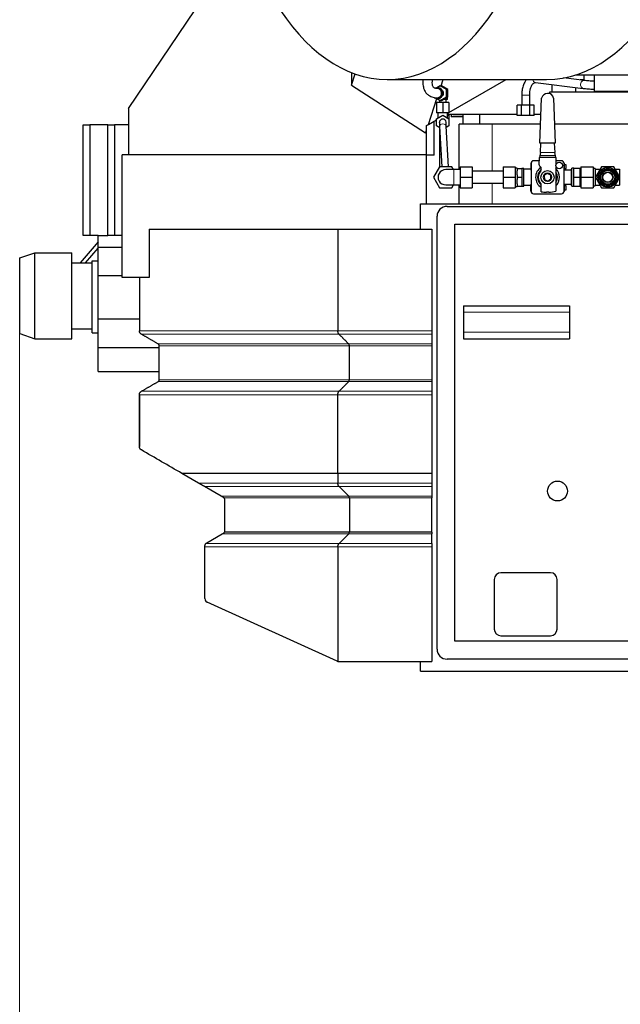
# Model space of a CAD drawing. Header units: inches. Extents: x 0 to 23760, y -13 to 16800.
# Tile 69 of 217: x 1790 to 2698, y 12511 to 13998. Entities that reach past the tile are written whole.
import ezdxf

# ---------------------------------------------------------------- set-up
doc = ezdxf.new("R2010")
doc.units = ezdxf.units.IN
doc.layers.add('254', color=7, linetype='Continuous', true_color=0xffffff)
doc.styles.add('latin_extended', font='simplex.shx')
doc.dimstyles.get("Standard").update_dxf_attribs({"dimtxt": 0.18, "dimasz": 0.18, "dimexe": 0.18, "dimexo": 0.0625, "dimgap": 0.09, "dimtad": 0, "dimtih": 1, "dimtoh": 1, "dimdec": 4, "dimzin": 0, "dimdsep": 46, "dimtxsty": 'Standard', "dimcen": 0.09, "dimadec": 0, "dimazin": 0, "dimtfac": 1, "dimtdec": 4, "dimtofl": 0, "dimtmove": 0, "dimatfit": 3, "dimfxl": 1, "dimtolj": 1, "dimtzin": 0, "dimarcsym": 0})

# ---------------------------------------------------------------- blocks, each defined once
blk = doc.blocks.new('_U11')
at = {"layer": '254', "color": 3, "linetype": 'Continuous', "lineweight": 13, "transparency": 16777216}
for p, q in [((8556, 13896.3), (8556, 10183.9)), ((1790, 13598.4), (1790, 10183.9)), ((1930, 10223.9), (8416, 10223.9))]:
    blk.add_line(p, q, dxfattribs=at)
at = {"layer": '254', "color": 3, "transparency": 16777216}
for points in [[(1930, 10247.2), (1930, 10200.5), (1790, 10223.9)], [(8416, 10200.5), (8416, 10247.2), (8556, 10223.9)]]:
    blk.add_solid(points, dxfattribs=at)
at = {"layer": 'Defpoints', "color": 0, "transparency": 16777216}
for p in [(8556, 13936.3), (1790, 13638.4), (8556, 10223.9)]:
    blk.add_point(p, dxfattribs=at)
at = {"layer": '254', "color": 2, "lineweight": 13, "transparency": 16777216, "insert": (4929.7, 10433.9), "char_height": 140, "attachment_point": 1, "style": 'latin_extended'}
blk.add_mtext('\\A1;6766', dxfattribs=at)

msp = doc.modelspace()

# ---------------------------------------------------------------- linework, layer by layer
at = {"layer": '254', "color": 2, "linetype": 'Continuous', "lineweight": 25}
for p, q in [((1954.524, 13864.364), (2123.819, 14115.353)), ((2291.56, 13918.559), (2291.56, 13899.529)), ((2291.56, 13899.529), (2297.172, 13916.477)), ((2345.728, 13908.07), (2586.559, 13908.07)), ((2427.096, 13898.323), (2430.324, 13908.071)), ((2439.027, 13858.139), (2525.508, 13908.069)), ((2643.575, 13906.57), (2612.321, 13910.42)), ((2631.002, 13915.1), (2710.011, 13915.1)), ((2643.213, 13907.353), (2637.215, 13907.353)), ((2643.213, 13907.353), (2643.213, 13915.101)), ((2658.394, 13915.103), (2658.394, 13890.588)), ((2291.56, 13899.529), (2403.575, 13827.298)), ((2425.868, 13898.322), (2420.757, 13895.349)), ((2422.334, 13895.352), (2420.994, 13895.352)), ((2425.868, 13898.322), (2427.757, 13898.322)), ((2435.298, 13892.837), (2425.868, 13898.322)), ((2437.187, 13892.837), (2427.757, 13898.322)), ((2435.298, 13892.837), (2437.187, 13892.837)), ((2435.298, 13881.868), (2435.298, 13892.837)), ((2437.187, 13881.868), (2437.187, 13892.837)), ((2569.641, 13903.586), (2642.108, 13894.66)), ((2594.744, 13900.495), (2594.744, 13889.354)), ((2630.94, 13889.357), (2630.94, 13896.037)), ((2407.822, 13840.123), (2420.806, 13879.329)), ((2420.757, 13879.356), (2425.868, 13876.383)), ((2420.994, 13879.352), (2422.334, 13879.352)), ((2422.084, 13877.852), (2422.084, 13878.584)), ((2423.342, 13877.852), (2422.084, 13877.852)), ((2425.868, 13876.383), (2435.298, 13881.868)), ((2427.757, 13876.383), (2437.187, 13881.868)), ((2435.98, 13877.852), (2430.284, 13877.852)), ((2434.524, 13873.352), (2434.524, 13877.852)), ((2435.298, 13881.868), (2437.187, 13881.868)), ((2435.98, 13877.852), (2435.98, 13881.166)), ((2436.965, 13877.852), (2435.98, 13877.852)), ((2436.965, 13877.852), (2436.965, 13881.739)), ((2549.024, 13884.603), (2549.024, 13869.103)), ((2561.019, 13884.603), (2561.024, 13884.603)), ((2561.024, 13869.103), (2561.024, 13884.603)), ((2576.404, 13812.125), (2579.05, 13879.844)), ((2591.393, 13889.353), (2767.434, 13889.353)), ((2591.393, 13886.588), (2591.393, 13889.353)), ((2597.162, 13879.807), (2599.731, 13812.125)), ((2658.394, 13890.588), (2768.256, 13890.588)), ((1954.524, 13864.364), (1954.524, 13794.353)), ((2429.524, 13873.352), (2420.024, 13873.352)), ((2420.024, 13873.352), (2420.024, 13857.852)), ((2424.524, 13877.164), (2424.524, 13873.352)), ((2425.868, 13876.383), (2427.757, 13876.383)), ((2439.024, 13873.352), (2429.524, 13873.352)), ((2429.524, 13873.352), (2429.524, 13857.852)), ((2439.024, 13873.352), (2439.024, 13857.852)), ((2548.674, 13869.103), (2542.323, 13869.103)), ((2542.323, 13853.603), (2542.323, 13869.103)), ((2561.375, 13869.103), (2548.674, 13869.103)), ((2548.674, 13853.603), (2548.674, 13869.103)), ((2567.726, 13869.103), (2561.375, 13869.103)), ((2561.375, 13853.603), (2561.375, 13869.103)), ((2567.726, 13853.603), (2567.726, 13869.103)), ((2429.524, 13857.852), (2420.024, 13857.852)), ((2420.024, 13848.837), (2429.524, 13854.322)), ((2420.024, 13837.868), (2420.024, 13848.837)), ((2422.024, 13857.852), (2422.024, 13849.992)), ((2439.024, 13857.852), (2429.524, 13857.852)), ((2429.524, 13854.322), (2439.024, 13848.837)), ((2437.024, 13849.992), (2437.024, 13857.852)), ((2437.024, 13854.805), (2439.024, 13853.69)), ((2437.026, 13856.984), (2438.533, 13857.854)), ((2542.321, 13855.354), (2437.026, 13855.354)), ((2439.024, 13855.354), (2439.024, 13853.69)), ((2439.024, 13853.69), (2439.024, 13848.837)), ((2439.024, 13848.837), (2439.024, 13837.868)), ((2442.308, 13855.354), (2442.308, 13851.439)), ((2460.545, 13851.439), (2442.308, 13851.439)), ((2444.766, 13855.354), (2444.766, 13854.439)), ((2460.546, 13854.439), (2444.766, 13854.439)), ((2460.544, 13840.353), (2460.544, 13855.354)), ((2485.544, 13840.353), (2485.544, 13855.354)), ((2548.674, 13853.603), (2542.323, 13853.603)), ((2561.375, 13853.603), (2548.674, 13853.603)), ((2567.726, 13853.603), (2561.375, 13853.603)), ((2578.093, 13855.354), (2567.725, 13855.354)), ((1886.044, 13839.353), (1896.044, 13839.353)), ((1886.044, 13672.353), (1886.044, 13839.353)), ((1923.401, 13839.353), (1896.044, 13839.353)), ((1896.044, 13839.353), (1896.044, 13672.353)), ((1923.401, 13839.353), (1933.401, 13839.353)), ((1923.401, 13672.353), (1923.401, 13839.353)), ((1954.525, 13839.353), (1933.401, 13839.353)), ((1933.401, 13839.353), (1933.401, 13672.353)), ((2405.024, 13838.508), (2407.822, 13840.123)), ((2405.024, 13831.674), (2405.024, 13838.508)), ((2407.822, 13840.123), (2420.026, 13847.169)), ((2416.438, 13793.853), (2416.438, 13845.098)), ((2424.969, 13835.013), (2420.024, 13837.868)), ((2424.532, 13843.082), (2424.524, 13843.352)), ((2424.524, 13835.269), (2424.524, 13823.352)), ((2424.849, 13837.232), (2428.15, 13776.354)), ((2438.164, 13776.354), (2434.834, 13837.774)), ((2439.024, 13837.868), (2434.956, 13835.519)), ((2504.109, 13840.353), (2454.171, 13840.353)), ((2454.171, 13771.854), (2454.171, 13840.353)), ((2485.544, 13840.353), (2460.544, 13840.353)), ((2577.506, 13840.353), (2485.544, 13840.353)), ((2577.512, 13840.353), (2504.109, 13840.353)), ((2757.522, 13840.353), (2598.661, 13840.353)), ((2403.575, 13827.298), (2405.024, 13831.674)), ((2403.575, 13827.298), (2405.024, 13828.737)), ((2405.024, 13828.737), (2405.024, 13831.674)), ((2405.024, 13794.353), (2405.024, 13828.737)), ((2424.524, 13823.353), (2424.524, 13795.353)), ((2599.731, 13812.125), (2576.404, 13812.125)), ((2577.34, 13797.655), (2577.905, 13812.125)), ((2598.23, 13812.125), (2598.78, 13797.655)), ((2405.024, 13794.353), (1945.024, 13794.353)), ((1945.024, 13608.853), (1945.024, 13794.353)), ((2405.024, 13720.355), (2405.024, 13794.353)), ((2416.438, 13793.853), (2405.024, 13793.853)), ((2424.524, 13795.354), (2424.524, 13775.899)), ((2575.339, 13779.193), (2575.696, 13790.156)), ((2575.696, 13790.156), (2575.753, 13790.156)), ((2576.244, 13792.656), (2575.753, 13790.413)), ((2575.753, 13790.413), (2575.753, 13790.156)), ((2577.34, 13797.656), (2576.244, 13792.656)), ((2599.837, 13792.656), (2576.244, 13792.656)), ((2599.837, 13792.656), (2598.78, 13797.656)), ((2600.367, 13790.155), (2599.837, 13792.656)), ((2600.367, 13790.156), (2600.777, 13778.78)), ((2424.787, 13776.353), (2415.549, 13760.353)), ((2443.262, 13776.353), (2424.787, 13776.353)), ((2445.86, 13771.853), (2443.262, 13776.353)), ((2456.024, 13776.353), (2456.024, 13760.353)), ((2474.024, 13776.353), (2474.024, 13760.353)), ((2521.024, 13776.353), (2539.024, 13776.353)), ((2521.024, 13776.353), (2521.024, 13760.353)), ((2539.024, 13776.353), (2539.024, 13760.353)), ((2542.024, 13774.356), (2539.024, 13774.356)), ((2542.024, 13773.853), (2542.024, 13774.356)), ((2542.024, 13773.853), (2549.024, 13773.853)), ((2542.024, 13773.853), (2542.024, 13770.322)), ((2552.024, 13773.856), (2548.999, 13773.856)), ((2549.024, 13773.853), (2549.024, 13767.292)), ((2552.024, 13746.856), (2552.024, 13773.856)), ((2562.824, 13781.895), (2562.824, 13781.489)), ((2563.06, 13781.895), (2562.824, 13781.895)), ((2562.824, 13781.489), (2562.824, 13780.897)), ((2563.027, 13781.489), (2562.824, 13781.489)), ((2562.824, 13780.897), (2562.824, 13775.769)), ((2563.024, 13780.897), (2562.824, 13780.897)), ((2562.824, 13775.769), (2562.824, 13771.231)), ((2563.024, 13775.769), (2562.824, 13775.769)), ((2563.024, 13781.36), (2563.024, 13739.36)), ((2575.54, 13785.36), (2567.024, 13785.36)), ((2577.94, 13775.696), (2575.923, 13777.714)), ((2578.526, 13771.736), (2578.526, 13774.282)), ((2609.024, 13785.36), (2600.539, 13785.36)), ((2600.777, 13777.338), (2600.777, 13739.406)), ((2613.224, 13781.895), (2612.989, 13781.895)), ((2613.224, 13781.489), (2613.022, 13781.489)), ((2613.024, 13739.36), (2613.024, 13781.36)), ((2613.224, 13780.897), (2613.024, 13780.897)), ((2613.224, 13775.769), (2613.024, 13775.769)), ((2613.224, 13781.895), (2613.224, 13781.489)), ((2613.224, 13781.489), (2613.224, 13780.897)), ((2613.224, 13780.897), (2613.224, 13775.769)), ((2616.024, 13779.36), (2613.224, 13779.36)), ((2613.224, 13775.769), (2613.224, 13771.231)), ((2613.224, 13773.36), (2616.024, 13773.36)), ((2616.024, 13773.36), (2616.024, 13779.36)), ((2627.874, 13773.86), (2624.774, 13773.86)), ((2624.774, 13746.86), (2624.774, 13773.86)), ((2627.874, 13773.86), (2637.124, 13773.86)), ((2627.874, 13767.11), (2627.874, 13773.86)), ((2637.124, 13760.36), (2637.124, 13773.86)), ((2638.124, 13776.36), (2657.024, 13776.36)), ((2638.124, 13776.36), (2638.124, 13760.36)), ((2657.024, 13776.36), (2657.024, 13760.36)), ((2660.024, 13773.36), (2657.024, 13773.36)), ((2660.024, 13773.36), (2660.024, 13772.36)), ((2669.787, 13776.36), (2660.549, 13760.36)), ((2688.262, 13776.36), (2669.787, 13776.36)), ((2697.5, 13760.36), (2688.262, 13776.36)), ((2415.549, 13760.353), (2424.787, 13744.353)), ((2456.024, 13771.853), (2446.524, 13771.853)), ((2456.024, 13760.353), (2456.024, 13744.353)), ((2521.024, 13769.353), (2474.024, 13769.353)), ((2474.024, 13760.353), (2474.024, 13744.353)), ((2521.024, 13760.353), (2521.024, 13744.353)), ((2521.024, 13760.353), (2539.024, 13760.353)), ((2539.024, 13760.353), (2539.024, 13744.353)), ((2542.024, 13763.889), (2542.024, 13770.322)), ((2542.024, 13763.889), (2542.024, 13760.353)), ((2542.024, 13760.353), (2542.024, 13756.812)), ((2542.024, 13760.353), (2549.024, 13760.353)), ((2549.024, 13766.919), (2549.024, 13760.353)), ((2549.024, 13760.353), (2549.024, 13746.853)), ((2562.824, 13772.356), (2552.024, 13772.356)), ((2563.024, 13771.231), (2562.824, 13771.231)), ((2587.617, 13766.116), (2582.833, 13762.883)), ((2582.833, 13762.883), (2583.241, 13757.124)), ((2592.808, 13763.589), (2587.617, 13766.116)), ((2593.216, 13757.83), (2592.808, 13763.589)), ((2613.224, 13771.231), (2613.024, 13771.231)), ((2624.024, 13771.006), (2613.025, 13771.006)), ((2613.224, 13771.231), (2613.224, 13771.006)), ((2624.774, 13772.555), (2624.024, 13772.555)), ((2624.024, 13748.165), (2624.024, 13772.555)), ((2627.874, 13760.36), (2627.874, 13767.11)), ((2627.874, 13753.61), (2627.874, 13760.36)), ((2627.874, 13760.36), (2637.124, 13760.36)), ((2638.124, 13771.335), (2637.124, 13771.335)), ((2637.124, 13746.86), (2637.124, 13760.36)), ((2638.124, 13760.36), (2657.024, 13760.36)), ((2638.124, 13760.36), (2638.124, 13744.36)), ((2657.024, 13760.36), (2657.024, 13744.36)), ((2660.024, 13772.36), (2667.477, 13772.36)), ((2660.024, 13772.36), (2660.024, 13770.69)), ((2660.024, 13770.69), (2660.024, 13762.03)), ((2660.024, 13762.03), (2660.024, 13760.36)), ((2660.024, 13760.36), (2660.024, 13758.69)), ((2660.024, 13760.36), (2660.549, 13760.36)), ((2660.024, 13758.69), (2660.024, 13750.03)), ((2660.549, 13760.36), (2669.787, 13744.36)), ((2688.262, 13744.36), (2697.5, 13760.36)), ((2690.572, 13772.36), (2697.024, 13772.36)), ((2697.024, 13772.36), (2697.024, 13761.183)), ((2697.024, 13759.537), (2697.024, 13748.36)), ((2698.024, 13760.353), (2697.495, 13760.353)), ((2424.787, 13744.353), (2443.262, 13744.353)), ((2443.262, 13744.353), (2445.86, 13748.853)), ((2446.524, 13748.853), (2456.024, 13748.853)), ((2454.171, 13720.353), (2454.171, 13748.855)), ((2456.024, 13744.353), (2474.024, 13744.353)), ((2474.024, 13751.353), (2521.024, 13751.353)), ((2521.024, 13744.353), (2539.024, 13744.353)), ((2539.024, 13746.356), (2542.024, 13746.356)), ((2542.024, 13750.4), (2542.024, 13756.812)), ((2542.024, 13750.4), (2542.024, 13746.853)), ((2542.024, 13746.356), (2542.024, 13746.853)), ((2542.024, 13746.853), (2549.024, 13746.853)), ((2549.024, 13746.856), (2552.024, 13746.856)), ((2552.024, 13748.356), (2562.824, 13748.356)), ((2562.824, 13749.111), (2562.824, 13749.322)), ((2563.024, 13749.322), (2562.824, 13749.322)), ((2562.824, 13744.149), (2562.824, 13749.111)), ((2563.024, 13749.111), (2562.824, 13749.111)), ((2562.824, 13739.398), (2562.824, 13744.149)), ((2563.024, 13744.149), (2562.824, 13744.149)), ((2578.514, 13738.607), (2578.515, 13748.987)), ((2583.241, 13757.124), (2588.432, 13754.597)), ((2588.432, 13754.597), (2593.216, 13757.83)), ((2613.224, 13749.322), (2613.024, 13749.322)), ((2613.224, 13749.111), (2613.024, 13749.111)), ((2613.224, 13744.149), (2613.024, 13744.149)), ((2613.025, 13749.706), (2624.024, 13749.706)), ((2613.224, 13749.706), (2613.224, 13749.322)), ((2613.224, 13749.322), (2613.224, 13749.111)), ((2613.224, 13749.111), (2613.224, 13744.149)), ((2616.024, 13747.36), (2613.224, 13747.36)), ((2613.224, 13744.149), (2613.224, 13739.398)), ((2616.024, 13741.36), (2616.024, 13747.36)), ((2624.024, 13748.165), (2624.774, 13748.165)), ((2624.774, 13746.86), (2627.874, 13746.86)), ((2627.874, 13746.86), (2627.874, 13753.61)), ((2627.874, 13746.86), (2637.124, 13746.86)), ((2637.124, 13749.385), (2638.124, 13749.385)), ((2638.124, 13744.36), (2657.024, 13744.36)), ((2657.024, 13747.36), (2660.024, 13747.36)), ((2660.024, 13750.03), (2660.024, 13748.36)), ((2660.024, 13748.36), (2660.024, 13747.36)), ((2660.024, 13748.36), (2667.477, 13748.36)), ((2669.787, 13744.36), (2688.262, 13744.36)), ((2690.572, 13748.36), (2697.024, 13748.36)), ((2562.824, 13739.398), (2562.824, 13738.957)), ((2563.024, 13739.398), (2562.824, 13739.398)), ((2563.045, 13738.957), (2562.824, 13738.957)), ((2567.024, 13735.36), (2609.024, 13735.36)), ((2589.725, 13737.656), (2586.323, 13737.656)), ((2613.224, 13738.957), (2613.004, 13738.957)), ((2613.224, 13739.398), (2613.024, 13739.398)), ((2613.224, 13741.36), (2616.024, 13741.36)), ((2613.224, 13739.398), (2613.224, 13738.957)), ((2396.024, 13720.353), (2972.024, 13720.353)), ((2396.024, 13681.843), (2396.024, 13720.353)), ((2436.025, 13716.353), (2972.018, 13716.353)), ((2421.025, 13047.353), (2421.025, 13701.353)), ((2448.025, 13689.353), (2972.017, 13689.353)), ((2448.025, 13059.353), (2448.025, 13689.353)), ((1896.044, 13672.353), (1886.044, 13672.353)), ((1908.544, 13672.353), (1896.044, 13672.353)), ((1908.544, 13654.813), (1908.544, 13672.353)), ((1908.544, 13672.353), (1923.401, 13672.353)), ((1933.401, 13672.353), (1923.401, 13672.353)), ((1945.025, 13672.353), (1933.401, 13672.353)), ((1985.562, 13681.853), (1985.562, 13608.853)), ((1985.562, 13681.853), (2271.081, 13681.853)), ((2271.081, 13681.853), (2413.024, 13681.853)), ((2271.081, 13681.853), (2271.081, 13528.449)), ((2413.024, 13681.853), (2413.024, 13528.449)), ((1908.546, 13662.637), (1881.408, 13631.355)), ((1908.544, 13654.813), (1945.026, 13654.813)), ((1908.544, 13634.353), (1908.544, 13654.813)), ((1790.044, 13638.434), (1813.044, 13646.353)), ((1813.044, 13646.353), (1869.044, 13646.353)), ((1813.044, 13516.353), (1813.044, 13646.353)), ((1813.044, 13516.353), (1813.044, 13646.353)), ((1869.044, 13516.353), (1869.044, 13646.353)), ((1889.35, 13631.354), (1908.545, 13653.48)), ((1790.044, 13524.273), (1790.044, 13638.434)), ((1869.044, 13631.353), (1899.544, 13631.353)), ((1899.544, 13634.353), (1908.544, 13634.353)), ((1899.544, 13525.353), (1899.544, 13634.353)), ((1908.544, 13634.636), (1908.299, 13634.353)), ((1908.544, 13620.853), (1908.544, 13634.353)), ((1908.544, 13611.853), (1908.544, 13620.853)), ((1908.544, 13546.353), (1908.544, 13611.853)), ((1908.544, 13611.853), (1945.026, 13611.853)), ((1985.562, 13608.853), (1945.024, 13608.853)), ((1971.024, 13608.853), (1971.024, 13528.449)), ((2461.025, 13566.353), (2461.025, 13556.353)), ((2461.025, 13566.353), (2621.025, 13566.353)), ((2621.025, 13566.353), (2621.025, 13556.353)), ((2461.025, 13556.353), (2461.025, 13526.353)), ((2621.025, 13556.353), (2621.025, 13526.353)), ((1908.544, 13537.353), (1908.544, 13546.353)), ((1908.544, 13546.353), (1971.023, 13546.353)), ((1908.544, 13525.353), (1908.544, 13537.353)), ((1790.044, 13524.273), (1813.044, 13516.353)), ((1869.044, 13531.353), (1899.544, 13531.353)), ((1899.544, 13525.353), (1908.544, 13525.353)), ((1908.544, 13503.393), (1908.544, 13525.353)), ((2413.024, 13528.449), (2413.024, 13523.253)), ((2461.025, 13526.353), (2461.025, 13516.353)), ((2621.025, 13526.353), (2621.025, 13516.353)), ((1813.044, 13516.353), (1869.044, 13516.353)), ((2001.024, 13454.397), (2001.024, 13505.933)), ((2288.401, 13454.397), (2288.401, 13505.933)), ((2413.024, 13508.531), (2413.024, 13505.933)), ((2413.024, 13505.933), (2413.024, 13454.397)), ((2461.025, 13516.353), (2621.025, 13516.353)), ((1908.544, 13466.803), (1908.544, 13503.393)), ((1908.544, 13503.393), (2001.023, 13503.393)), ((1908.544, 13466.803), (2001.023, 13466.803)), ((2413.024, 13437.076), (2413.024, 13431.88)), ((2060.294, 13298.445), (2035.256, 13312.939)), ((2271.081, 13312.939), (2271.081, 13298.445)), ((2413.024, 13316.418), (2413.024, 13312.94)), ((2413.024, 13312.94), (2413.024, 13298.445)), ((2413.024, 13298.445), (2413.024, 13293.253)), ((2094.692, 13278.531), (2069.261, 13293.253)), ((2287.535, 13278.531), (2272.813, 13293.253)), ((2413.024, 13293.253), (2413.024, 13278.531)), ((2100.024, 13225.638), (2100.024, 13273.714)), ((2288.401, 13275.933), (2288.401, 13224.397)), ((2413.024, 13278.531), (2413.024, 13275.933)), ((2413.024, 13224.397), (2413.024, 13275.933)), ((2288.401, 13224.397), (2099.756, 13224.397)), ((2413.024, 13224.397), (2288.401, 13224.397)), ((2413.024, 13224.397), (2413.024, 13221.799)), ((2073.024, 13208.317), (2096.375, 13221.799)), ((2287.535, 13221.799), (2272.813, 13207.076)), ((2413.024, 13207.076), (2413.024, 13221.799)), ((2070.024, 13123.789), (2070.024, 13201.88)), ((2271.081, 13201.88), (2271.081, 13029.068)), ((2413.024, 13207.076), (2413.024, 13201.88)), ((2413.024, 13201.88), (2413.024, 13028.853)), ((2507.525, 13152.853), (2507.525, 13077.853)), ((2592.525, 13162.853), (2517.525, 13162.853)), ((2602.525, 13077.853), (2602.525, 13152.853)), ((2270.199, 13029.386), (2073.552, 13118.322)), ((3078.025, 13059.353), (2448.025, 13059.353)), ((2517.525, 13067.853), (2592.525, 13067.853)), ((3090.025, 13032.353), (2436.025, 13032.353)), ((2272.671, 13028.853), (2413.024, 13028.853)), ((2396.024, 13014.353), (2396.024, 13028.859)), ((2396.024, 13014.353), (3108.024, 13014.353))]:
    msp.add_line(p, q, dxfattribs=at)
at = {"layer": '254', "color": 110, "linetype": 'Continuous', "lineweight": 13}
for p, q in [((2549.024, 13884.603), (2561.019, 13884.603)), ((2424.849, 13837.232), (2424.849, 13837.232)), ((2504.109, 13769.354), (2504.109, 13840.353)), ((2425.601, 13823.353), (2424.525, 13823.353)), ((2427.119, 13795.353), (2424.524, 13795.353)), ((2575.753, 13790.156), (2600.367, 13790.156)), ((2446.524, 13771.853), (2446.524, 13748.853)), ((2504.109, 13720.353), (2504.109, 13751.354)), ((2461.025, 13556.353), (2621.025, 13556.353)), ((2272.813, 13523.253), (1974.024, 13523.253)), ((2413.024, 13523.253), (2272.813, 13523.253)), ((2461.025, 13526.353), (2621.025, 13526.353)), ((2287.535, 13508.531), (1999.524, 13508.531)), ((2288.401, 13505.933), (2001.024, 13505.933)), ((2413.024, 13508.531), (2287.535, 13508.531)), ((2413.024, 13505.933), (2288.401, 13505.933)), ((2287.535, 13451.799), (1999.524, 13451.799)), ((2288.401, 13454.397), (2001.024, 13454.397)), ((2413.024, 13451.799), (2287.535, 13451.799)), ((2413.024, 13454.397), (2288.401, 13454.397)), ((2271.081, 13431.88), (1971.025, 13431.88)), ((2272.813, 13437.076), (1974.025, 13437.076)), ((2413.024, 13431.88), (2271.081, 13431.88)), ((2413.024, 13437.076), (2272.813, 13437.076)), ((2271.081, 13298.445), (2060.294, 13298.445)), ((2413.024, 13298.445), (2271.081, 13298.445)), ((2272.813, 13293.253), (2069.261, 13293.253)), ((2413.024, 13293.253), (2272.813, 13293.253)), ((2287.535, 13278.531), (2094.692, 13278.531)), ((2288.401, 13275.933), (2099.044, 13275.933)), ((2413.024, 13278.531), (2287.535, 13278.531)), ((2413.024, 13275.933), (2288.401, 13275.933)), ((2287.535, 13221.799), (2096.375, 13221.799)), ((2413.024, 13221.799), (2287.535, 13221.799)), ((2070.024, 13201.88), (2271.081, 13201.88)), ((2272.813, 13207.076), (2071.513, 13207.076)), ((2271.081, 13201.88), (2413.024, 13201.88)), ((2413.024, 13207.076), (2272.813, 13207.076))]:
    msp.add_line(p, q, dxfattribs=at)
at = {"layer": '254', "color": 2, "linetype": 'Continuous', "lineweight": 25}
for centre, radius in [((2605.724, 13778.06), 5), ((2679.024, 13760.36), 15), ((2679.024, 13760.36), 14.5), ((2588.024, 13760.356), 10), ((2679.024, 13760.36), 12.5), ((2679.024, 13760.36), 11.3), ((2679.024, 13760.36), 10.5), ((2679.024, 13760.36), 8), ((2679.024, 13760.36), 7.5), ((2603.025, 13286.353), 15)]:
    msp.add_circle(centre, radius, dxfattribs=at)
at = {"layer": '254', "color": 110, "linetype": 'Continuous', "lineweight": 13}
for centre, radius in [((2588.024, 13760.356), 6.5), ((2679.024, 13760.36), 12.7)]:
    msp.add_circle(centre, radius, dxfattribs=at)
at = {"layer": '254', "color": 2, "linetype": 'Continuous', "lineweight": 25}
for centre, radius, start, end in [((2587.885, 13878.127), 9, 89.000266, 169.00297), ((2588.32, 13878.13), 9, 10.743611, 91.77025), ((2429.524, 13843.352), 5, 3.076875, 180), ((2567.024, 13781.36), 4, 90, 180), ((2588.024, 13760.36), 18.075, 123.21, 238.258125), ((2577.338, 13779.128), 2, 178.132409, 224.993909), ((2576.526, 13774.282), 2, 359.993909, 44.993909), ((2588.024, 13760.36), 18.075, 314.004375, 45.99), ((2609.024, 13781.36), 4, 0, 90), ((2434.024, 13760.353), 11.5, 90.0225, 270.028125), ((2588.024, 13760.356), 15, 129.285, 230.653125), ((2588.024, 13760.356), 14.178, 135.298546, 224.648722), ((2576.526, 13771.736), 2, 315.298546, 359.993909), ((2588.024, 13760.356), 15, 328.23, 31.775625), ((2576.515, 13748.987), 2, 359.993909, 44.648722), ((2567.024, 13739.36), 4, 180, 270), ((2588.024, 13784.188), 46.562, 258.214797, 267.906761), ((2588.024, 13784.188), 46.562, 272.093239, 285.895401), ((2609.024, 13739.36), 4, 270, 360), ((2436.025, 13701.353), 15, 90, 180), ((2097.024, 13273.714), 3, 47.686056, 59.932987), ((2097.024, 13273.714), 3, 0, 47.68667), ((2097.024, 13225.638), 3, 323.719688, 335.564062), ((2076.024, 13203.121), 6, 120, 138.761732), ((2076.024, 13203.121), 6, 138.762188, 153.490313), ((2517.525, 13152.853), 10, 90, 180), ((2592.525, 13152.853), 10, 0, 90), ((2076.024, 13123.789), 6, 180, 245.664601), ((2517.525, 13077.853), 10, 180, 270), ((2592.525, 13077.853), 10, 270, 0), ((2436.025, 13047.353), 15, 180, 270), ((2272.671, 13034.853), 6, 254.626731, 270)]:
    msp.add_arc(centre, radius, start, end, dxfattribs=at)
for centre, major_axis, ratio, start_param, end_param in [((2345.728, 14338.57), (0, 430.5), 0.57357644, 0.11095348, 6.17223182), ((2586.559, 14338.57), (0, 430.5), 0.57357644, 3.14159265, 6.17223182), ((2420.994, 13887.352), (0, -8), 0.99254615, 0, 3.50845466), ((2422.334, 13887.352), (0, -8), 0.99254615, 0.00008106, 3.14157554), ((2420.994, 13887.352), (0, -8), 0.99254615, 5.71591437, 6.20266488), ((2420.994, 13887.352), (0, -8), 0.99254615, 6.20266488, 6.28318531), ((2425.868, 13887.352), (0, -5), 0.99254615, 0.83191589, 2.30974071), ((2097.024, 13225.638), (-3, 0), 1, 2.71511436, 3.14159265), ((2272.671, 13034.853), (-6, 0), 1, 1.14606349, 1.30248217)]:
    msp.add_ellipse(centre, major_axis=major_axis, ratio=ratio, start_param=start_param, end_param=end_param, dxfattribs=at)
at = {"layer": '254', "color": 110, "linetype": 'Continuous', "lineweight": 13}
for centre, major_axis, ratio, start_param, end_param in [((2570.374, 13909.541), (0.734, 5.955), 0.8171153, 1.91939034, 3.14156805), ((2642.842, 13900.615), (0.734, 5.955), 0.8171153, 0.00007357, 3.14539687), ((2429.842, 13837.503), (-4.993, -0.271), 0.70711089, 4.67407008, 6.28318531), ((2429.842, 13837.503), (-4.993, -0.271), 0.70711089, 3.14156192, 4.67407008)]:
    msp.add_ellipse(centre, major_axis=major_axis, ratio=ratio, start_param=start_param, end_param=end_param, dxfattribs=at)
at = {"layer": '254', "color": 2, "linetype": 'Continuous', "lineweight": 25}
for points, knots in [([(2399.686, 13907.97), (2399.559, 13906.13), (2399.474, 13901.615), (2400.43, 13894.602), (2403.431, 13888.415), (2407.27, 13884.765), (2410.316, 13882.859), (2413.345, 13881.536), (2417.387, 13880.515), (2419.876, 13880.298), (2421.136, 13880.378)], [0, 0, 0, 0, 0.09954474, 0.25084734, 0.41865396, 0.5407723, 0.6038739, 0.69803699, 0.82996787, 1, 1, 1, 1]), ([(2420.847, 13894.373), (2420.636, 13894.33), (2420, 13894.382), (2418.287, 13894.679), (2416.602, 13895.356), (2415.744, 13896.047), (2414.969, 13896.838), (2414.023, 13899.017), (2413.675, 13902.749), (2413.895, 13906.2), (2414.109, 13907.969)], [0, 0, 0, 0, 0.16838728, 0.30195996, 0.43619227, 0.52888385, 0.63078174, 0.75036477, 0.88059374, 1, 1, 1, 1]), ([(2556.034, 13908.122), (2555.089, 13906.875), (2553.204, 13903.861), (2550.929, 13898.333), (2549.398, 13891.669), (2549.037, 13887.016), (2549.025, 13884.603)], [0, 0, 0, 0, 0.2128109, 0.46571431, 0.73025055, 1, 1, 1, 1]), ([(2421.134, 13880.378), (2422.521, 13880.414), (2425.713, 13881.461), (2428.586, 13886.103), (2427.252, 13891.889), (2423.554, 13894.212), (2421.341, 13894.379), (2420.945, 13894.374)], [0, 0, 0, 0, 0.19167844, 0.44289527, 0.69411211, 0.94532894, 1, 1, 1, 1]), ([(2561.024, 13884.603), (2561.022, 13886.448), (2561.233, 13889.805), (2562.17, 13894.335), (2563.475, 13897.89), (2565.372, 13901.284), (2567.724, 13903.464), (2569.074, 13903.762), (2569.659, 13903.584)], [0, 0, 0, 0, 0.16103747, 0.30753547, 0.44482159, 0.57272337, 0.79854602, 1, 1, 1, 1]), ([(2642.126, 13894.658), (2644.185, 13894.409), (2648.869, 13893.958), (2655.162, 13893.557), (2658.386, 13893.392)], [0, 0, 0, 0, 0.5064429, 1, 1, 1, 1]), ([(2658.358, 13905.406), (2655.517, 13905.557), (2649.781, 13905.925), (2645.5, 13906.337), (2643.557, 13906.572)], [0, 0, 0, 0, 0.47475505, 1, 1, 1, 1]), ([(2424.525, 13835.35), (2424.525, 13835.051), (2424.525, 13833.146), (2424.525, 13829.209), (2424.525, 13825.37), (2424.524, 13823.353)], [0, 0, 0, 0, 0.08718415, 0.54324842, 1, 1, 1, 1]), ([(2424.532, 13843.082), (2424.532, 13843.078), (2424.546, 13842.823), (2424.608, 13841.682), (2424.709, 13839.817), (2424.798, 13838.166), (2424.849, 13837.232)], [0, 0, 0, 0, 0.25001222, 0.5, 0.74998778, 1, 1, 1, 1]), ([(2434.834, 13837.774), (2434.784, 13838.707), (2434.694, 13840.358), (2434.593, 13842.224), (2434.531, 13843.364), (2434.517, 13843.62), (2434.517, 13843.623)], [0, 0, 0, 0, 0.25001222, 0.5, 0.74998778, 1, 1, 1, 1]), ([(2424.524, 13795.353), (2424.525, 13792.6), (2424.525, 13787.52), (2424.526, 13780.726), (2424.529, 13776.176), (2424.531, 13775.14), (2424.532, 13775.083)], [0, 0, 0, 0, 0.24879808, 0.49843957, 0.74889267, 1, 1, 1, 1]), ([(2446.524, 13771.853), (2445.329, 13771.853), (2443.511, 13771.853), (2440.536, 13771.853), (2437.787, 13771.853), (2435.724, 13771.853), (2434.365, 13771.853), (2434.032, 13771.853), (2434.024, 13771.853)], [0, 0, 0, 0, 0.1787259, 0.28236411, 0.48433827, 0.68178961, 0.79259341, 1, 1, 1, 1]), ([(2434.025, 13748.853), (2434.029, 13748.853), (2434.284, 13748.853), (2435.406, 13748.853), (2437.301, 13748.853), (2439.981, 13748.853), (2443.085, 13748.853), (2445.127, 13748.853), (2446.524, 13748.853)], [0, 0, 0, 0, 0.1787264, 0.28236435, 0.48433816, 0.68178917, 0.79259278, 1, 1, 1, 1]), ([(1971.025, 13431.88), (1971.025, 13420.761), (1971.025, 13409.642), (1971.025, 13383.543), (1971.025, 13368.563), (1971.024, 13353.583)], [0, 0, 0, 0, 0.42603923, 0.42603923, 1, 1, 1, 1]), ([(1974.018, 13348.39), (1973.849, 13348.488), (1973.682, 13348.596), (1973.353, 13348.833), (1973.191, 13348.962), (1972.952, 13349.175), (1972.873, 13349.249), (1972.717, 13349.405), (1972.64, 13349.486), (1972.487, 13349.656), (1972.411, 13349.745), (1972.299, 13349.885), (1972.262, 13349.933), (1972.188, 13350.031), (1972.152, 13350.081), (1972.044, 13350.235), (1971.974, 13350.341), (1971.838, 13350.564), (1971.771, 13350.68), (1971.676, 13350.863), (1971.644, 13350.926), (1971.583, 13351.054), (1971.553, 13351.119), (1971.466, 13351.318), (1971.412, 13351.456), (1971.312, 13351.742), (1971.266, 13351.891), (1971.204, 13352.124), (1971.185, 13352.203), (1971.158, 13352.325), (1971.149, 13352.366), (1971.132, 13352.449), (1971.125, 13352.49), (1971.088, 13352.698), (1971.065, 13352.867), (1971.033, 13353.211), (1971.025, 13353.387), (1971.024, 13353.565)], [0, 0, 0, 0, 0.125, 0.125, 0.25, 0.25, 0.3125, 0.3125, 0.375, 0.375, 0.4375, 0.4375, 0.46875, 0.46875, 0.5, 0.5, 0.5625, 0.5625, 0.625, 0.625, 0.65625, 0.65625, 0.6875, 0.6875, 0.75, 0.75, 0.8125, 0.8125, 0.84375, 0.84375, 0.859375, 0.859375, 0.875, 0.875, 0.9375, 0.9375, 1, 1, 1, 1]), ([(2271.081, 13312.939), (2243.31, 13312.939), (2215.539, 13312.939), (2159.997, 13312.939), (2132.226, 13312.939), (2081.389, 13312.939), (2058.322, 13312.939), (2035.256, 13312.939)], [0, 0, 0, 0, 0.3532817, 0.3532817, 0.7065634, 0.7065634, 1, 1, 1, 1]), ([(2413.024, 13312.94), (2389.367, 13312.94), (2365.71, 13312.94), (2330.224, 13312.94), (2318.395, 13312.94), (2294.738, 13312.94), (2282.909, 13312.94), (2271.081, 13312.94)], [0, 0, 0, 0, 0.5, 0.5, 0.75, 0.75, 1, 1, 1, 1]), ([(2069.261, 13293.253), (2069.196, 13293.291), (2069.13, 13293.329), (2068.998, 13293.405), (2068.933, 13293.443), (2068.801, 13293.52), (2068.735, 13293.558), (2068.636, 13293.615), (2068.603, 13293.634), (2068.537, 13293.672), (2068.504, 13293.691), (2068.407, 13293.748), (2068.342, 13293.785), (2068.215, 13293.859), (2068.152, 13293.895), (2067.966, 13294.003), (2067.844, 13294.074), (2067.694, 13294.161), (2067.664, 13294.178), (2067.604, 13294.213), (2067.574, 13294.23), (2067.486, 13294.281), (2067.428, 13294.315), (2067.255, 13294.415), (2067.142, 13294.48), (2066.921, 13294.608), (2066.812, 13294.671), (2066.599, 13294.794), (2066.494, 13294.855), (2066.182, 13295.036), (2065.98, 13295.152), (2065.585, 13295.381), (2065.391, 13295.493), (2065.011, 13295.714), (2064.825, 13295.821), (2064.46, 13296.032), (2064.282, 13296.136), (2063.93, 13296.34), (2063.757, 13296.44), (2063.416, 13296.637), (2063.247, 13296.735), (2062.75, 13297.023), (2062.427, 13297.209), (2061.796, 13297.575), (2061.487, 13297.754), (2060.882, 13298.104), (2060.585, 13298.276), (2060.294, 13298.445)], [0, 0, 0, 0, 0.015625, 0.015625, 0.03125, 0.03125, 0.046875, 0.046875, 0.0546875, 0.0546875, 0.0625, 0.0625, 0.078125, 0.078125, 0.09375, 0.09375, 0.125, 0.125, 0.1328125, 0.1328125, 0.140625, 0.140625, 0.15625, 0.15625, 0.1875, 0.1875, 0.21875, 0.21875, 0.25, 0.25, 0.3125, 0.3125, 0.375, 0.375, 0.4375, 0.4375, 0.5, 0.5, 0.5625, 0.5625, 0.625, 0.625, 0.75, 0.75, 0.875, 0.875, 1, 1, 1, 1]), ([(2098.528, 13276.311), (2098.401, 13276.384), (2098.272, 13276.459), (2098.009, 13276.611), (2097.875, 13276.688), (2097.601, 13276.847), (2097.461, 13276.928), (2097.246, 13277.053), (2097.173, 13277.095), (2097.025, 13277.18), (2096.95, 13277.224), (2096.798, 13277.312), (2096.721, 13277.356), (2096.564, 13277.447), (2096.484, 13277.493), (2096.322, 13277.588), (2096.239, 13277.636), (2096.069, 13277.734), (2095.982, 13277.784), (2095.803, 13277.888), (2095.712, 13277.941), (2095.594, 13278.009), (2095.57, 13278.023), (2095.522, 13278.051), (2095.498, 13278.065), (2095.425, 13278.107), (2095.375, 13278.135), (2095.275, 13278.193), (2095.225, 13278.223), (2095.122, 13278.282), (2095.07, 13278.312), (2095.003, 13278.351), (2094.989, 13278.359), (2094.962, 13278.375), (2094.949, 13278.382), (2094.908, 13278.406), (2094.881, 13278.422), (2094.8, 13278.469), (2094.746, 13278.5), (2094.692, 13278.531)], [0, 0, 0, 0, 0.125, 0.125, 0.25, 0.25, 0.375, 0.375, 0.4375, 0.4375, 0.5, 0.5, 0.5625, 0.5625, 0.625, 0.625, 0.6875, 0.6875, 0.75, 0.75, 0.8125, 0.8125, 0.828125, 0.828125, 0.84375, 0.84375, 0.875, 0.875, 0.90625, 0.90625, 0.9375, 0.9375, 0.9453125, 0.9453125, 0.953125, 0.953125, 0.96875, 0.96875, 1, 1, 1, 1]), ([(2099.044, 13275.933), (2098.963, 13276.006), (2098.879, 13276.075), (2098.707, 13276.201), (2098.618, 13276.258), (2098.528, 13276.311)], [0, 0, 0, 0, 0.5, 0.5, 1, 1, 1, 1]), ([(2096.375, 13221.799), (2096.428, 13221.829), (2096.481, 13221.86), (2096.586, 13221.921), (2096.639, 13221.951), (2096.719, 13221.997), (2096.746, 13222.013), (2096.798, 13222.043), (2096.824, 13222.058), (2096.901, 13222.102), (2096.951, 13222.131), (2097.05, 13222.189), (2097.099, 13222.217), (2097.171, 13222.259), (2097.195, 13222.272), (2097.243, 13222.3), (2097.267, 13222.313), (2097.383, 13222.381), (2097.473, 13222.433), (2097.648, 13222.534), (2097.733, 13222.583), (2097.899, 13222.679), (2097.98, 13222.726), (2098.14, 13222.818), (2098.219, 13222.863), (2098.373, 13222.952), (2098.449, 13222.996), (2098.524, 13223.04)], [0, 0, 0, 0, 0.0625, 0.0625, 0.125, 0.125, 0.15625, 0.15625, 0.1875, 0.1875, 0.25, 0.25, 0.3125, 0.3125, 0.34375, 0.34375, 0.375, 0.375, 0.5, 0.5, 0.625, 0.625, 0.75, 0.75, 0.875, 0.875, 1, 1, 1, 1]), ([(2098.524, 13223.04), (2098.647, 13223.111), (2098.769, 13223.192), (2099.003, 13223.378), (2099.116, 13223.482), (2099.276, 13223.654), (2099.328, 13223.714), (2099.403, 13223.808), (2099.427, 13223.841), (2099.474, 13223.906), (2099.497, 13223.939), (2099.609, 13224.107), (2099.688, 13224.249), (2099.756, 13224.397)], [0, 0, 0, 0, 0.25, 0.25, 0.5, 0.5, 0.625, 0.625, 0.6875, 0.6875, 0.75, 0.75, 1, 1, 1, 1]), ([(2070.024, 13203.121), (2070.024, 13203.331), (2070.035, 13203.538), (2070.078, 13203.943), (2070.109, 13204.142), (2070.189, 13204.532), (2070.239, 13204.722), (2070.311, 13204.954), (2070.326, 13205), (2070.357, 13205.092), (2070.373, 13205.137), (2070.422, 13205.272), (2070.457, 13205.36), (2070.565, 13205.617), (2070.643, 13205.78), (2070.807, 13206.088), (2070.893, 13206.234), (2071.025, 13206.44), (2071.07, 13206.506), (2071.137, 13206.602), (2071.16, 13206.633), (2071.205, 13206.695), (2071.227, 13206.725), (2071.339, 13206.872), (2071.428, 13206.979), (2071.513, 13207.076)], [0, 0, 0, 0, 0.125, 0.125, 0.25, 0.25, 0.375, 0.375, 0.40625, 0.40625, 0.4375, 0.4375, 0.5, 0.5, 0.625, 0.625, 0.75, 0.75, 0.8125, 0.8125, 0.84375, 0.84375, 0.875, 0.875, 1, 1, 1, 1]), ([(2070.024, 13201.88), (2070.024, 13202.095), (2070.024, 13202.305), (2070.024, 13202.616), (2070.024, 13202.718), (2070.024, 13202.871), (2070.024, 13202.921), (2070.024, 13203.022), (2070.024, 13203.072), (2070.024, 13203.121)], [0, 0, 0, 0, 0.5, 0.5, 0.75, 0.75, 0.875, 0.875, 1, 1, 1, 1])]:
    msp.add_open_spline(points, degree=3, knots=knots, dxfattribs=at)
at = {"layer": '254', "color": 110, "linetype": 'Continuous', "lineweight": 13}
for points, degree in [([(2598.78, 13797.656), (2591.633, 13797.656), (2584.486, 13797.656), (2577.34, 13797.656)], 3), ([(2549.024, 13767.292), (2549.024, 13767.169), (2549.024, 13767.045), (2549.024, 13766.919)], 3), ([(1971.024, 13528.449), (2271.081, 13528.449)], 1), ([(2271.081, 13528.449), (2413.024, 13528.449)], 1)]:
    msp.add_open_spline(points, degree=degree, dxfattribs=at)
at = {"layer": '254', "color": 2, "linetype": 'Continuous', "lineweight": 25}
for points, degree in [([(2456.024, 13776.353), (2474.024, 13776.353)], 1), ([(2456.024, 13760.353), (2474.024, 13760.353)], 1), ([(1999.524, 13508.531), (1986.774, 13515.892), (1974.024, 13523.253)], 2), ([(2287.535, 13508.531), (2280.174, 13515.892), (2272.813, 13523.253)], 2), ([(2413.024, 13523.253), (2413.024, 13515.892), (2413.024, 13508.531)], 2), ([(1974.025, 13437.076), (1986.774, 13444.437), (1999.524, 13451.799)], 2), ([(2272.813, 13437.076), (2280.174, 13444.437), (2287.535, 13451.799)], 2), ([(2413.024, 13451.799), (2413.024, 13444.437), (2413.024, 13437.076)], 2), ([(1971.024, 13353.574), (1971.025, 13392.727), (1971.025, 13431.88)], 2), ([(2271.081, 13312.94), (2271.081, 13372.41), (2271.081, 13431.88)], 2), ([(2413.024, 13431.88), (2413.024, 13374.149), (2413.024, 13316.418)], 2), ([(2035.256, 13312.939), (2014.843, 13324.756), (1994.431, 13336.573), (1974.018, 13348.39)], 3)]:
    msp.add_open_spline(points, degree=degree, dxfattribs=at)
for points, weights in [([(1974.024, 13523.253), (1971.024, 13524.985), (1971.024, 13528.449)], [1, 0.866025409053, 1]), ([(2272.813, 13523.253), (2271.081, 13524.985), (2271.081, 13528.449)], [1, 0.866025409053, 1]), ([(2001.024, 13505.933), (2001.024, 13507.665), (1999.524, 13508.531)], [1, 0.866025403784, 1]), ([(2288.401, 13505.933), (2288.401, 13507.665), (2287.535, 13508.531)], [1, 0.866025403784, 1]), ([(1999.524, 13451.799), (2001.024, 13452.665), (2001.024, 13454.397)], [1, 0.866025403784, 1]), ([(2287.535, 13451.799), (2288.401, 13452.665), (2288.401, 13454.397)], [1, 0.866025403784, 1]), ([(2413.024, 13454.397), (2413.024, 13452.665), (2413.024, 13451.799)], [1, 0.866025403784, 1]), ([(1971.025, 13431.88), (1971.025, 13435.344), (1974.025, 13437.076)], [1, 0.866025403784, 1]), ([(2271.081, 13431.88), (2271.081, 13435.344), (2272.813, 13437.076)], [1, 0.866025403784, 1]), ([(2272.813, 13293.253), (2271.082, 13294.984), (2271.081, 13298.445)], [1, 0.866133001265, 0.999784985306]), ([(2288.401, 13275.933), (2288.401, 13277.665), (2287.535, 13278.531)], [1, 0.866025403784, 1]), ([(2287.535, 13221.799), (2288.401, 13222.665), (2288.401, 13224.397)], [1, 0.86602540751, 1]), ([(2271.081, 13201.88), (2271.081, 13205.344), (2272.813, 13207.076)], [1, 0.866025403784, 1])]:
    msp.add_rational_spline(points, weights, degree=2, dxfattribs=at)

# ---------------------------------------------------------------- dimensions: what is measured, and where the dimension line sits
at = {"layer": '254', "color": 2, "linetype": 'Continuous', "lineweight": 13}
dim = msp.add_linear_dim(base=(8556.024, 10223.853), p1=(1790.044, 13638.434), p2=(8556.024, 13936.345), dimstyle='Standard', override={"dimscale": 40, "dimtxt": 3.5, "dimasz": 3.5, "dimexe": 1, "dimexo": 1, "dimgap": 1.75, "dimtad": 1, "dimtih": 1, "dimtoh": 0, "dimdec": 0, "dimlfac": 1, "dimzin": 8, "dimdsep": 46, "dimlunit": 2, "dimtxsty": 'latin_extended', "dimsah": 1, "dimse1": 0, "dimse2": 0, "dimsd1": 0, "dimsd2": 0, "dimclrd": 3, "dimclre": 3, "dimclrt": 2, "dimtol": 0, "dimtm": -0.1, "dimtfac": 0.714286, "dimtdec": 3, "dimtofl": 1, "dimtmove": 0, "dimtzin": 8, "dimlwd": 13, "dimlwe": 13}, dxfattribs=at)
dim.commit()
dim.dimension.update_dxf_attribs({"geometry": '_U11', "text_midpoint": (5173.034, 10223.853), "dimtype": 160})

doc.saveas('drawing.dxf')
